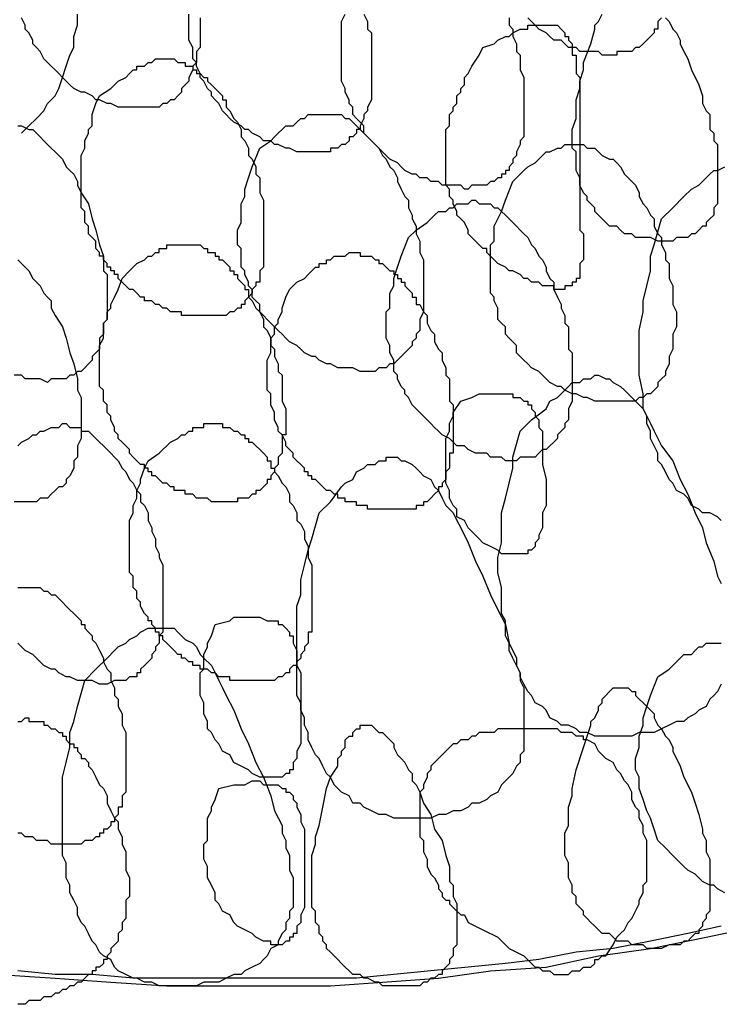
# Model space of a CAD drawing. Header units: millimetres. Extents: x 14 to 424, y 0 to 287.
# Tile 55 of 104: x 353 to 361, y 105 to 116. Entities that reach past the tile are written whole.
import ezdxf

# ---------------------------------------------------------------- set-up
doc = ezdxf.new("R2010")
doc.units = ezdxf.units.MM
doc.layers.add('PDF _0', color=7, linetype='Continuous')

msp = doc.modelspace()

# ---------------------------------------------------------------- linework, layer by layer
at = {"layer": 'PDF _0', "lineweight": 25}
for points in [[(353.28, 114.741), (353.322, 114.783), (353.363, 114.824), (353.446, 114.907), (353.529, 114.99), (353.571, 115.074), (353.654, 115.157), (353.695, 115.24), (353.737, 115.364), (353.778, 115.489), (353.82, 115.614), (353.862, 115.697), (353.862, 115.821), (353.903, 115.946), (353.903, 116.071)], [(357.102, 116.071), (357.143, 115.987), (357.143, 115.904), (357.185, 115.863), (357.185, 115.78), (357.185, 115.697), (357.185, 115.614), (357.185, 115.572), (357.185, 115.489), (357.185, 115.406), (357.185, 115.364), (357.185, 115.281), (357.185, 115.24), (357.185, 115.157), (357.185, 115.115), (357.143, 115.032), (357.143, 114.99), (357.102, 114.949), (357.102, 114.907), (357.06, 114.824), (357.06, 114.783), (357.019, 114.783), (357.019, 114.741), (356.977, 114.7), (356.936, 114.7), (356.936, 114.658), (356.894, 114.617), (356.853, 114.617), (356.811, 114.575), (356.77, 114.575), (356.728, 114.575), (356.728, 114.533), (356.686, 114.533), (356.645, 114.533), (356.603, 114.533), (356.562, 114.533), (356.52, 114.533), (356.479, 114.533), (356.396, 114.533), (356.354, 114.533), (356.271, 114.575), (356.23, 114.575), (356.146, 114.617), (356.105, 114.617), (356.063, 114.658), (355.98, 114.658), (355.939, 114.7), (355.856, 114.741), (355.814, 114.783), (355.773, 114.783), (355.731, 114.824), (355.648, 114.866), (355.606, 114.907), (355.565, 114.949), (355.523, 114.99), (355.482, 115.074), (355.44, 115.115), (355.399, 115.157), (355.399, 115.198), (355.357, 115.24), (355.316, 115.323), (355.274, 115.364), (355.274, 115.406), (355.232, 115.489), (355.232, 115.531), (355.191, 115.572), (355.191, 115.655), (355.191, 115.697), (355.149, 115.78), (355.149, 115.821), (355.149, 115.863), (355.149, 115.946), (355.149, 115.987), (355.149, 116.071)], [(358.722, 116.029), (358.722, 115.946), (358.764, 115.904), (358.764, 115.821), (358.805, 115.738), (358.805, 115.655), (358.847, 115.614), (358.847, 115.531), (358.847, 115.447), (358.888, 115.364), (358.888, 115.323), (358.888, 115.24), (358.888, 115.157), (358.888, 115.115), (358.888, 115.032), (358.888, 114.949), (358.888, 114.907), (358.888, 114.824), (358.888, 114.783), (358.888, 114.7), (358.847, 114.658), (358.847, 114.617), (358.805, 114.533), (358.805, 114.492), (358.764, 114.45), (358.764, 114.409), (358.722, 114.367), (358.722, 114.326), (358.681, 114.326), (358.681, 114.284), (358.639, 114.284), (358.639, 114.243), (358.597, 114.243), (358.556, 114.201), (358.514, 114.201), (358.473, 114.16), (358.431, 114.16), (358.39, 114.16), (358.348, 114.16), (358.307, 114.16), (358.265, 114.118), (358.224, 114.118), (358.182, 114.16), (358.099, 114.16), (358.057, 114.16), (357.974, 114.16), (357.933, 114.201), (357.85, 114.201), (357.808, 114.243), (357.725, 114.243), (357.684, 114.284), (357.642, 114.284), (357.559, 114.326), (357.517, 114.367), (357.476, 114.409), (357.393, 114.45), (357.351, 114.492), (357.31, 114.533), (357.268, 114.575), (357.227, 114.617), (357.185, 114.658), (357.143, 114.7), (357.102, 114.741), (357.102, 114.824), (357.06, 114.866), (357.019, 114.907), (356.977, 114.949), (356.977, 115.032), (356.936, 115.074), (356.936, 115.115), (356.894, 115.198), (356.894, 115.24), (356.853, 115.323), (356.853, 115.364), (356.853, 115.406), (356.853, 115.489), (356.853, 115.531), (356.853, 115.614), (356.853, 115.655), (356.853, 115.738), (356.853, 115.78), (356.853, 115.821), (356.853, 115.904), (356.853, 115.946), (356.853, 115.987), (356.894, 116.071)], [(360.467, 116.029), (360.508, 115.987), (360.55, 115.904), (360.592, 115.863), (360.633, 115.78), (360.633, 115.738), (360.675, 115.655), (360.716, 115.572), (360.758, 115.447), (360.841, 115.281), (360.882, 115.157), (360.882, 115.074), (360.924, 114.99), (360.965, 114.949), (360.965, 114.866), (360.965, 114.783), (361.007, 114.741), (361.007, 114.658), (361.048, 114.617), (361.048, 114.533), (361.048, 114.45), (361.048, 114.409), (361.048, 114.326), (361.048, 114.284), (361.048, 114.243), (361.048, 114.16), (361.048, 114.118), (361.048, 114.077), (361.048, 113.993), (361.048, 113.952), (361.007, 113.91), (361.007, 113.869), (361.007, 113.827), (360.965, 113.786), (360.924, 113.744), (360.924, 113.703), (360.882, 113.703), (360.841, 113.661), (360.799, 113.62), (360.758, 113.62), (360.716, 113.578), (360.675, 113.578), (360.633, 113.578), (360.592, 113.578), (360.55, 113.536), (360.467, 113.536), (360.425, 113.536), (360.384, 113.536), (360.301, 113.578), (360.259, 113.578), (360.176, 113.578), (360.135, 113.578), (360.093, 113.62), (360.01, 113.62), (359.968, 113.661), (359.927, 113.703), (359.844, 113.703), (359.802, 113.744), (359.761, 113.786), (359.719, 113.827), (359.678, 113.869), (359.678, 113.91), (359.636, 113.952), (359.594, 113.993), (359.594, 114.035), (359.553, 114.077), (359.511, 114.16), (359.511, 114.201), (359.511, 114.243), (359.47, 114.326), (359.47, 114.367), (359.47, 114.409), (359.47, 114.492), (359.47, 114.533), (359.428, 114.575), (359.428, 114.617), (359.428, 114.7), (359.428, 114.741), (359.428, 114.783), (359.47, 114.907), (359.47, 115.032), (359.47, 115.115), (359.511, 115.24), (359.511, 115.323), (359.553, 115.447), (359.553, 115.531), (359.636, 115.738), (359.678, 115.904), (359.678, 115.946), (359.719, 115.987), (359.761, 116.071)], [(355.274, 116.029), (355.274, 115.987), (355.274, 115.904), (355.274, 115.863), (355.274, 115.78), (355.274, 115.697), (355.232, 115.655), (355.232, 115.614), (355.232, 115.531), (355.191, 115.489), (355.191, 115.447), (355.149, 115.364), (355.149, 115.323), (355.108, 115.281), (355.066, 115.24), (355.066, 115.198), (355.025, 115.157), (354.983, 115.115), (354.942, 115.115), (354.9, 115.074), (354.859, 115.074), (354.817, 115.032), (354.776, 115.032), (354.692, 115.032), (354.651, 115.032), (354.609, 115.032), (354.526, 115.032), (354.485, 115.032), (354.402, 115.032), (354.36, 115.032), (354.277, 115.074), (354.235, 115.074), (354.152, 115.115), (354.111, 115.115), (354.069, 115.157), (353.986, 115.198), (353.945, 115.198), (353.862, 115.24), (353.82, 115.281), (353.778, 115.323), (353.737, 115.364), (353.695, 115.406), (353.654, 115.447), (353.612, 115.489), (353.571, 115.531), (353.529, 115.572), (353.488, 115.655), (353.446, 115.697), (353.405, 115.738), (353.405, 115.78), (353.363, 115.863), (353.322, 115.904), (353.322, 115.946), (353.28, 116.029)], [(360.425, 116.029), (360.384, 115.987), (360.384, 115.946), (360.384, 115.904), (360.342, 115.904), (360.342, 115.863), (360.301, 115.821), (360.259, 115.78), (360.218, 115.738), (360.176, 115.697), (360.135, 115.697), (360.093, 115.655), (360.051, 115.655), (360.01, 115.655), (359.968, 115.655), (359.927, 115.655), (359.927, 115.614), (359.885, 115.614), (359.844, 115.614), (359.761, 115.614), (359.719, 115.655), (359.636, 115.655), (359.594, 115.655), (359.511, 115.655), (359.47, 115.697), (359.387, 115.697), (359.345, 115.738), (359.304, 115.78), (359.221, 115.78), (359.179, 115.821), (359.138, 115.863), (359.054, 115.904), (359.013, 115.946), (358.971, 115.987), (358.93, 116.029)], [(353.238, 114.824), (353.28, 114.824), (353.363, 114.783), (353.405, 114.783), (353.446, 114.741), (353.488, 114.7), (353.529, 114.658), (353.571, 114.617), (353.612, 114.575), (353.654, 114.533), (353.695, 114.492), (353.737, 114.45), (353.778, 114.367), (353.82, 114.326), (353.862, 114.284), (353.903, 114.201), (353.903, 114.16), (353.945, 114.077), (354.028, 113.952), (354.069, 113.786), (354.111, 113.661), (354.152, 113.495), (354.194, 113.37), (354.194, 113.204), (354.235, 113.163), (354.235, 113.08), (354.235, 112.996), (354.235, 112.955), (354.235, 112.872), (354.235, 112.789), (354.235, 112.747), (354.235, 112.664), (354.194, 112.623), (354.194, 112.539), (354.194, 112.498), (354.152, 112.456), (354.152, 112.373), (354.152, 112.332), (354.111, 112.29), (354.069, 112.249), (354.069, 112.207), (354.028, 112.166), (353.986, 112.124), (353.945, 112.082), (353.903, 112.082), (353.862, 112.041), (353.82, 112.041), (353.778, 111.999), (353.737, 111.999), (353.654, 111.999), (353.612, 111.999), (353.571, 111.958), (353.488, 111.999), (353.446, 111.999), (353.363, 111.999), (353.322, 111.999), (353.28, 112.041), (353.197, 112.041)], [(361.09, 110.421), (361.048, 110.462), (360.965, 110.504), (360.882, 110.504), (360.841, 110.545), (360.758, 110.587), (360.716, 110.67), (360.675, 110.712), (360.592, 110.753), (360.55, 110.836), (360.508, 110.878), (360.467, 110.961), (360.425, 111.044), (360.384, 111.085), (360.384, 111.169), (360.342, 111.252), (360.301, 111.335), (360.301, 111.418), (360.259, 111.501), (360.259, 111.584), (360.218, 111.667), (360.218, 111.75), (360.218, 111.833), (360.176, 112.041), (360.176, 112.207), (360.176, 112.373), (360.176, 112.539), (360.218, 112.747), (360.218, 112.872), (360.259, 113.038), (360.301, 113.204), (360.301, 113.37), (360.342, 113.495), (360.425, 113.786), (360.55, 113.91), (360.675, 114.035), (360.758, 114.118), (360.841, 114.16), (360.882, 114.201), (360.965, 114.284), (361.007, 114.326), (361.048, 114.326), (361.132, 114.367)], [(353.238, 113.329), (353.28, 113.287), (353.322, 113.246), (353.363, 113.204), (353.405, 113.121), (353.446, 113.08), (353.488, 113.038), (353.529, 112.955), (353.571, 112.913), (353.612, 112.872), (353.612, 112.789), (353.654, 112.706), (353.737, 112.581), (353.778, 112.456), (353.82, 112.29), (353.862, 112.166), (353.903, 111.999), (353.903, 111.875), (353.945, 111.792), (353.945, 111.709), (353.945, 111.667), (353.945, 111.584), (353.945, 111.501), (353.945, 111.459), (353.945, 111.376), (353.945, 111.335), (353.903, 111.252), (353.903, 111.21), (353.903, 111.127), (353.862, 111.085), (353.862, 111.044), (353.862, 111.002), (353.82, 110.919), (353.778, 110.878), (353.778, 110.836), (353.737, 110.795), (353.695, 110.795), (353.654, 110.753), (353.612, 110.712), (353.571, 110.67), (353.529, 110.67), (353.488, 110.67), (353.446, 110.628), (353.363, 110.628), (353.322, 110.628), (353.28, 110.628), (353.197, 110.628)], [(361.09, 108.593), (361.048, 108.51), (361.007, 108.468), (360.965, 108.427), (360.924, 108.344), (360.841, 108.302), (360.799, 108.261), (360.716, 108.219), (360.675, 108.177), (360.592, 108.177), (360.508, 108.136), (360.425, 108.094), (360.342, 108.053), (360.259, 108.053), (360.176, 108.053), (360.093, 108.011), (360.01, 108.011), (359.927, 108.011), (359.844, 108.011), (359.761, 108.011), (359.678, 108.011), (359.594, 108.053), (359.511, 108.053), (359.47, 108.094), (359.387, 108.136), (359.304, 108.136), (359.262, 108.177), (359.179, 108.219), (359.138, 108.302), (359.096, 108.344), (359.013, 108.385), (358.971, 108.468), (358.93, 108.51), (358.888, 108.593), (358.847, 108.676), (358.847, 108.718), (358.805, 108.801), (358.764, 108.884), (358.722, 108.967), (358.722, 109.05), (358.681, 109.133), (358.681, 109.216), (358.681, 109.299), (358.639, 109.382), (358.639, 109.465), (358.639, 109.673), (358.597, 109.839), (358.597, 110.005), (358.639, 110.172), (358.639, 110.379), (358.639, 110.504), (358.681, 110.67), (358.722, 110.836), (358.764, 111.002), (358.764, 111.127), (358.847, 111.418), (358.971, 111.542), (359.138, 111.667), (359.179, 111.75), (359.262, 111.792), (359.304, 111.833), (359.387, 111.916), (359.428, 111.958), (359.511, 111.958), (359.553, 111.999), (359.594, 111.999), (359.636, 111.999), (359.678, 112.041), (359.719, 112.041), (359.802, 111.999), (359.844, 111.999), (359.885, 111.958), (359.968, 111.916), (360.01, 111.875), (360.051, 111.833), (360.093, 111.792), (360.176, 111.709), (360.218, 111.667), (360.259, 111.584), (360.301, 111.501), (360.342, 111.418), (360.384, 111.335), (360.425, 111.252), (360.55, 111.085), (360.633, 110.878), (360.716, 110.712), (360.799, 110.504), (360.882, 110.338), (360.924, 110.172), (361.007, 109.964), (361.048, 109.798), (361.09, 109.715)], [(353.238, 111.252), (353.28, 111.293), (353.363, 111.335), (353.405, 111.376), (353.446, 111.376), (353.488, 111.418), (353.529, 111.418), (353.612, 111.459), (353.654, 111.459), (353.695, 111.459), (353.737, 111.501), (353.778, 111.501), (353.82, 111.459), (353.862, 111.459), (353.903, 111.459), (353.945, 111.459), (353.945, 111.418), (353.986, 111.418), (354.028, 111.418), (354.069, 111.376), (354.111, 111.335), (354.152, 111.293), (354.194, 111.252), (354.235, 111.21), (354.277, 111.169), (354.319, 111.127), (354.36, 111.085), (354.402, 111.002), (354.443, 110.961), (354.485, 110.878), (354.526, 110.836), (354.568, 110.753), (354.609, 110.712), (354.609, 110.628), (354.651, 110.587), (354.692, 110.504), (354.692, 110.421), (354.734, 110.338), (354.734, 110.296), (354.776, 110.213), (354.776, 110.13), (354.817, 110.047), (354.817, 110.005), (354.859, 109.922), (354.859, 109.839), (354.859, 109.798), (354.859, 109.715), (354.859, 109.631), (354.859, 109.548), (354.859, 109.507), (354.859, 109.424), (354.859, 109.382), (354.859, 109.299), (354.859, 109.258), (354.859, 109.174), (354.817, 109.133), (354.817, 109.05), (354.776, 109.008), (354.776, 108.967), (354.734, 108.925), (354.734, 108.884), (354.692, 108.842), (354.651, 108.801), (354.609, 108.759), (354.609, 108.718), (354.568, 108.718), (354.568, 108.676), (354.526, 108.676), (354.485, 108.676), (354.443, 108.634), (354.402, 108.634), (354.36, 108.634), (354.319, 108.634), (354.235, 108.593), (354.194, 108.593), (354.152, 108.593), (354.069, 108.634), (354.028, 108.634), (353.945, 108.634), (353.903, 108.634), (353.82, 108.676), (353.778, 108.676), (353.695, 108.718), (353.654, 108.759), (353.612, 108.759), (353.529, 108.801), (353.488, 108.842), (353.446, 108.884), (353.405, 108.925), (353.322, 108.967), (353.28, 109.008), (353.238, 109.05)], [(353.238, 109.673), (353.28, 109.673), (353.322, 109.673), (353.363, 109.673), (353.405, 109.673), (353.446, 109.673), (353.488, 109.673), (353.529, 109.631), (353.571, 109.631), (353.612, 109.59), (353.654, 109.59), (353.695, 109.548), (353.737, 109.507), (353.778, 109.465), (353.82, 109.424), (353.862, 109.382), (353.903, 109.341), (353.945, 109.299), (353.945, 109.258), (353.986, 109.258), (353.986, 109.216), (354.028, 109.174), (354.069, 109.133), (354.069, 109.091), (354.111, 109.05), (354.152, 108.967), (354.194, 108.884), (354.194, 108.842), (354.235, 108.759), (354.277, 108.718), (354.277, 108.634), (354.319, 108.551), (354.319, 108.468), (354.36, 108.427), (354.36, 108.344), (354.402, 108.261), (354.402, 108.177), (354.402, 108.136), (354.443, 108.053), (354.443, 107.97), (354.443, 107.887), (354.443, 107.845), (354.443, 107.804), (354.443, 107.762), (354.443, 107.72), (354.443, 107.679), (354.443, 107.637), (354.443, 107.596), (354.443, 107.554), (354.443, 107.513), (354.443, 107.471), (354.443, 107.43), (354.443, 107.388), (354.402, 107.347), (354.402, 107.305), (354.402, 107.264), (354.402, 107.222), (354.36, 107.222), (354.36, 107.18), (354.36, 107.139), (354.319, 107.097), (354.319, 107.056), (354.277, 107.056), (354.277, 107.014), (354.235, 106.973), (354.194, 106.973), (354.194, 106.931), (354.152, 106.931), (354.152, 106.89), (354.111, 106.89), (354.069, 106.848), (354.028, 106.848), (353.986, 106.848), (353.945, 106.807), (353.903, 106.807), (353.862, 106.807), (353.82, 106.807), (353.778, 106.807), (353.737, 106.807), (353.695, 106.807), (353.654, 106.807), (353.612, 106.807), (353.571, 106.848), (353.529, 106.848), (353.488, 106.848), (353.446, 106.848), (353.405, 106.89), (353.363, 106.89), (353.322, 106.89), (353.28, 106.931), (353.238, 106.931)], [(361.132, 106.266), (361.048, 106.308), (361.007, 106.35), (360.965, 106.35), (360.882, 106.391), (360.841, 106.433), (360.799, 106.474), (360.716, 106.516), (360.675, 106.557), (360.633, 106.599), (360.592, 106.64), (360.55, 106.682), (360.467, 106.765), (360.384, 106.848), (360.342, 106.973), (360.301, 107.097), (360.259, 107.18), (360.218, 107.305), (360.176, 107.43), (360.176, 107.554), (360.135, 107.637), (360.135, 107.762), (360.176, 107.887), (360.176, 108.011), (360.218, 108.136), (360.218, 108.219), (360.259, 108.344), (360.301, 108.468), (360.384, 108.676), (360.508, 108.759), (360.592, 108.842), (360.675, 108.925), (360.758, 108.925), (360.799, 108.967), (360.841, 109.008), (360.882, 109.008), (360.924, 109.05), (361.007, 109.05), (361.048, 109.05), (361.09, 109.05)], [(353.238, 108.177), (353.28, 108.177), (353.322, 108.219), (353.363, 108.219), (353.363, 108.177), (353.405, 108.177), (353.446, 108.177), (353.488, 108.177), (353.529, 108.177), (353.529, 108.136), (353.571, 108.136), (353.612, 108.094), (353.654, 108.094), (353.695, 108.053), (353.737, 108.053), (353.737, 108.011), (353.778, 108.011), (353.778, 107.97), (353.82, 107.928), (353.862, 107.928), (353.862, 107.887), (353.903, 107.887), (353.903, 107.845), (353.945, 107.804), (353.945, 107.762), (353.986, 107.762), (354.028, 107.72), (354.028, 107.679), (354.069, 107.637), (354.111, 107.554), (354.152, 107.471), (354.194, 107.43), (354.235, 107.347), (354.235, 107.264), (354.277, 107.18), (354.319, 107.097), (354.36, 107.056), (354.36, 106.973), (354.402, 106.89), (354.402, 106.807), (354.443, 106.723), (354.443, 106.682), (354.443, 106.599), (354.443, 106.516), (354.485, 106.433), (354.485, 106.391), (354.485, 106.308), (354.485, 106.266), (354.485, 106.225), (354.443, 106.183), (354.443, 106.142), (354.443, 106.1), (354.443, 106.059), (354.443, 106.017), (354.443, 105.976), (354.402, 105.934), (354.402, 105.893), (354.402, 105.851), (354.36, 105.81), (354.36, 105.768), (354.36, 105.726), (354.319, 105.685), (354.277, 105.643), (354.277, 105.602), (354.235, 105.56), (354.235, 105.519), (354.194, 105.519), (354.194, 105.477), (354.152, 105.436), (354.111, 105.436), (354.111, 105.394), (354.069, 105.394), (354.069, 105.353), (354.028, 105.353), (353.986, 105.311), (353.945, 105.269), (353.903, 105.269), (353.862, 105.228), (353.82, 105.228), (353.778, 105.186), (353.737, 105.186), (353.695, 105.145), (353.654, 105.145), (353.612, 105.103), (353.571, 105.103), (353.529, 105.103), (353.488, 105.062), (353.446, 105.062), (353.405, 105.062), (353.363, 105.062), (353.322, 105.02), (353.28, 105.02), (353.238, 105.02)], [(353.031, 105.353), (353.654, 105.311), (354.277, 105.269), (354.9, 105.228), (355.482, 105.228), (356.105, 105.228), (356.728, 105.228), (357.31, 105.269), (357.933, 105.311), (358.514, 105.394), (359.138, 105.436), (359.719, 105.56), (360.301, 105.643), (360.924, 105.768), (361.505, 105.893)], [(361.09, 105.893), (360.716, 105.81), (360.301, 105.726), (359.885, 105.643), (359.47, 105.602), (359.054, 105.519), (358.681, 105.477), (358.265, 105.436), (357.85, 105.394), (357.434, 105.353), (357.019, 105.311), (356.603, 105.311), (356.188, 105.311), (355.773, 105.311), (355.357, 105.311), (354.942, 105.311), (354.526, 105.311), (354.069, 105.353), (353.654, 105.353), (353.238, 105.394)]]:
    msp.add_lwpolyline(points, dxfattribs=at)
for points in [[(358.431, 115.697), (358.556, 115.738), (358.597, 115.78), (358.681, 115.821), (358.722, 115.821), (358.764, 115.863), (358.847, 115.904), (358.888, 115.904), (358.93, 115.904), (358.93, 115.946), (358.971, 115.946), (359.013, 115.946), (359.054, 115.946), (359.096, 115.946), (359.138, 115.946), (359.179, 115.946), (359.221, 115.946), (359.262, 115.946), (359.304, 115.904), (359.345, 115.863), (359.345, 115.821), (359.387, 115.821), (359.387, 115.78), (359.428, 115.738), (359.428, 115.697), (359.428, 115.655), (359.428, 115.614), (359.47, 115.614), (359.47, 115.572), (359.47, 115.531), (359.47, 115.489), (359.47, 115.406), (359.511, 115.364), (359.511, 115.281), (359.511, 115.24), (359.511, 115.157), (359.511, 115.115), (359.511, 115.032), (359.511, 114.949), (359.511, 114.866), (359.511, 114.824), (359.511, 114.741), (359.511, 114.575), (359.511, 114.45), (359.511, 114.284), (359.511, 114.118), (359.511, 114.035), (359.511, 113.993), (359.511, 113.91), (359.511, 113.827), (359.511, 113.744), (359.511, 113.661), (359.553, 113.62), (359.553, 113.536), (359.553, 113.495), (359.553, 113.453), (359.553, 113.412), (359.553, 113.37), (359.553, 113.329), (359.511, 113.287), (359.511, 113.246), (359.511, 113.204), (359.511, 113.163), (359.511, 113.121), (359.47, 113.121), (359.47, 113.08), (359.428, 113.08), (359.428, 113.038), (359.387, 113.038), (359.345, 113.038), (359.345, 112.996), (359.304, 112.996), (359.262, 112.996), (359.221, 112.996), (359.221, 113.038), (359.179, 113.038), (359.138, 113.038), (359.096, 113.038), (359.054, 113.08), (359.013, 113.08), (358.971, 113.08), (358.93, 113.121), (358.888, 113.121), (358.847, 113.163), (358.764, 113.204), (358.722, 113.204), (358.681, 113.246), (358.597, 113.287), (358.556, 113.329), (358.514, 113.37), (358.473, 113.412), (358.473, 113.453), (358.431, 113.453), (358.39, 113.495), (358.348, 113.536), (358.307, 113.578), (358.265, 113.62), (358.265, 113.661), (358.224, 113.744), (358.182, 113.786), (358.14, 113.827), (358.14, 113.869), (358.099, 113.952), (358.099, 113.993), (358.057, 114.035), (358.057, 114.118), (358.016, 114.16), (358.016, 114.201), (358.016, 114.284), (358.016, 114.326), (358.016, 114.367), (358.016, 114.45), (358.016, 114.492), (358.016, 114.533), (358.016, 114.617), (358.016, 114.658), (358.016, 114.741), (358.016, 114.783), (358.057, 114.824), (358.057, 114.866), (358.057, 114.949), (358.099, 114.99), (358.099, 115.032), (358.14, 115.074), (358.14, 115.157), (358.182, 115.198), (358.182, 115.24), (358.224, 115.281), (358.224, 115.364), (358.265, 115.406), (358.307, 115.489), (358.39, 115.614)], [(354.152, 115.157), (354.277, 115.24), (354.319, 115.281), (354.36, 115.323), (354.443, 115.364), (354.485, 115.406), (354.526, 115.447), (354.568, 115.447), (354.568, 115.489), (354.609, 115.489), (354.651, 115.489), (354.692, 115.531), (354.734, 115.531), (354.776, 115.572), (354.817, 115.572), (354.859, 115.572), (354.9, 115.572), (354.942, 115.572), (354.983, 115.572), (355.025, 115.531), (355.066, 115.531), (355.108, 115.531), (355.108, 115.489), (355.149, 115.489), (355.191, 115.489), (355.191, 115.447), (355.232, 115.447), (355.232, 115.406), (355.274, 115.406), (355.316, 115.364), (355.357, 115.364), (355.357, 115.323), (355.399, 115.281), (355.44, 115.24), (355.482, 115.198), (355.523, 115.157), (355.523, 115.115), (355.565, 115.115), (355.565, 115.074), (355.565, 115.032), (355.606, 114.99), (355.648, 114.907), (355.689, 114.866), (355.731, 114.783), (355.731, 114.7), (355.773, 114.658), (355.814, 114.575), (355.814, 114.492), (355.856, 114.45), (355.897, 114.367), (355.897, 114.284), (355.939, 114.243), (355.939, 114.16), (355.939, 114.077), (355.98, 113.993), (355.98, 113.952), (355.98, 113.869), (355.98, 113.786), (355.98, 113.703), (355.98, 113.661), (355.98, 113.62), (355.98, 113.578), (355.98, 113.536), (355.98, 113.495), (355.98, 113.453), (355.98, 113.412), (355.98, 113.37), (355.98, 113.329), (355.98, 113.287), (355.98, 113.246), (355.939, 113.204), (355.939, 113.163), (355.939, 113.121), (355.939, 113.08), (355.897, 113.08), (355.897, 113.038), (355.856, 112.996), (355.856, 112.955), (355.814, 112.913), (355.773, 112.872), (355.773, 112.83), (355.731, 112.83), (355.731, 112.789), (355.689, 112.789), (355.648, 112.747), (355.606, 112.747), (355.565, 112.706), (355.523, 112.706), (355.482, 112.706), (355.44, 112.706), (355.399, 112.706), (355.357, 112.706), (355.316, 112.706), (355.274, 112.706), (355.232, 112.706), (355.191, 112.706), (355.149, 112.706), (355.108, 112.706), (355.066, 112.706), (355.066, 112.747), (355.025, 112.747), (354.983, 112.747), (354.942, 112.747), (354.9, 112.789), (354.859, 112.789), (354.817, 112.83), (354.776, 112.83), (354.734, 112.872), (354.692, 112.872), (354.651, 112.872), (354.651, 112.913), (354.609, 112.913), (354.568, 112.955), (354.526, 112.996), (354.485, 112.996), (354.443, 113.038), (354.402, 113.08), (354.36, 113.121), (354.36, 113.163), (354.319, 113.163), (354.319, 113.204), (354.277, 113.204), (354.277, 113.246), (354.235, 113.246), (354.235, 113.287), (354.194, 113.329), (354.194, 113.37), (354.152, 113.37), (354.152, 113.412), (354.111, 113.453), (354.111, 113.536), (354.069, 113.578), (354.028, 113.62), (354.028, 113.703), (353.986, 113.744), (353.986, 113.786), (353.986, 113.869), (353.945, 113.91), (353.945, 113.993), (353.945, 114.035), (353.945, 114.118), (353.945, 114.16), (353.945, 114.201), (353.945, 114.284), (353.945, 114.326), (353.945, 114.409), (353.945, 114.45), (353.945, 114.492), (353.986, 114.575), (353.986, 114.617), (353.986, 114.658), (354.028, 114.741), (354.028, 114.783), (354.069, 114.824), (354.069, 114.907), (354.069, 114.949), (354.111, 115.074)], [(355.939, 114.575), (356.063, 114.658), (356.105, 114.7), (356.146, 114.741), (356.188, 114.783), (356.23, 114.824), (356.313, 114.824), (356.354, 114.866), (356.396, 114.907), (356.437, 114.907), (356.479, 114.949), (356.562, 114.949), (356.603, 114.949), (356.645, 114.949), (356.686, 114.949), (356.728, 114.949), (356.77, 114.949), (356.853, 114.949), (356.894, 114.907), (356.936, 114.907), (356.977, 114.866), (357.019, 114.824), (357.06, 114.783), (357.102, 114.741), (357.143, 114.7), (357.185, 114.658), (357.227, 114.617), (357.268, 114.575), (357.31, 114.492), (357.351, 114.45), (357.393, 114.367), (357.434, 114.326), (357.476, 114.243), (357.476, 114.201), (357.517, 114.118), (357.559, 114.035), (357.6, 113.993), (357.6, 113.91), (357.642, 113.827), (357.642, 113.786), (357.684, 113.703), (357.684, 113.62), (357.725, 113.536), (357.725, 113.495), (357.725, 113.412), (357.767, 113.329), (357.767, 113.246), (357.767, 113.204), (357.767, 113.121), (357.767, 113.038), (357.767, 112.996), (357.767, 112.913), (357.767, 112.872), (357.767, 112.789), (357.767, 112.747), (357.725, 112.664), (357.725, 112.623), (357.725, 112.539), (357.684, 112.498), (357.684, 112.456), (357.642, 112.415), (357.642, 112.373), (357.6, 112.332), (357.559, 112.29), (357.517, 112.249), (357.476, 112.207), (357.434, 112.166), (357.393, 112.166), (357.351, 112.124), (357.31, 112.124), (357.268, 112.124), (357.227, 112.082), (357.143, 112.082), (357.102, 112.082), (357.06, 112.082), (356.977, 112.124), (356.936, 112.124), (356.853, 112.124), (356.811, 112.124), (356.728, 112.166), (356.686, 112.166), (356.603, 112.207), (356.562, 112.249), (356.52, 112.249), (356.437, 112.29), (356.396, 112.332), (356.354, 112.373), (356.271, 112.415), (356.23, 112.456), (356.188, 112.498), (356.146, 112.539), (356.105, 112.581), (356.063, 112.623), (356.022, 112.664), (355.98, 112.706), (355.939, 112.747), (355.939, 112.83), (355.897, 112.872), (355.856, 112.913), (355.856, 112.996), (355.814, 113.038), (355.814, 113.08), (355.773, 113.163), (355.773, 113.204), (355.731, 113.246), (355.731, 113.329), (355.731, 113.37), (355.731, 113.453), (355.689, 113.495), (355.689, 113.578), (355.689, 113.62), (355.689, 113.661), (355.731, 113.744), (355.731, 113.786), (355.731, 113.869), (355.731, 113.91), (355.731, 113.952), (355.773, 114.035), (355.773, 114.077), (355.773, 114.118), (355.814, 114.243), (355.856, 114.367)], [(358.764, 114.201), (358.847, 114.284), (358.888, 114.326), (358.93, 114.367), (359.013, 114.409), (359.054, 114.45), (359.096, 114.492), (359.138, 114.533), (359.179, 114.533), (359.262, 114.575), (359.304, 114.575), (359.345, 114.617), (359.387, 114.617), (359.428, 114.617), (359.47, 114.617), (359.511, 114.617), (359.553, 114.617), (359.594, 114.575), (359.636, 114.575), (359.678, 114.575), (359.719, 114.533), (359.761, 114.492), (359.844, 114.45), (359.885, 114.45), (359.927, 114.409), (359.968, 114.367), (360.01, 114.284), (360.051, 114.243), (360.093, 114.201), (360.135, 114.16), (360.176, 114.077), (360.176, 114.035), (360.218, 113.952), (360.259, 113.91), (360.301, 113.827), (360.342, 113.786), (360.342, 113.703), (360.384, 113.62), (360.425, 113.578), (360.425, 113.495), (360.467, 113.412), (360.467, 113.329), (360.508, 113.287), (360.508, 113.204), (360.508, 113.121), (360.55, 113.038), (360.55, 112.996), (360.55, 112.913), (360.55, 112.83), (360.592, 112.747), (360.592, 112.706), (360.592, 112.623), (360.592, 112.581), (360.55, 112.498), (360.55, 112.415), (360.55, 112.373), (360.55, 112.332), (360.508, 112.249), (360.508, 112.207), (360.508, 112.166), (360.467, 112.082), (360.467, 112.041), (360.425, 111.999), (360.384, 111.958), (360.384, 111.916), (360.342, 111.875), (360.301, 111.833), (360.259, 111.833), (360.218, 111.792), (360.176, 111.792), (360.135, 111.75), (360.051, 111.75), (360.01, 111.75), (359.968, 111.75), (359.885, 111.75), (359.844, 111.75), (359.802, 111.75), (359.719, 111.75), (359.678, 111.75), (359.594, 111.792), (359.553, 111.792), (359.47, 111.833), (359.428, 111.833), (359.345, 111.875), (359.304, 111.916), (359.262, 111.916), (359.179, 111.958), (359.138, 111.999), (359.096, 112.041), (359.054, 112.082), (358.971, 112.124), (358.93, 112.166), (358.888, 112.207), (358.847, 112.249), (358.805, 112.29), (358.805, 112.373), (358.764, 112.415), (358.722, 112.456), (358.681, 112.498), (358.681, 112.581), (358.639, 112.623), (358.597, 112.664), (358.597, 112.747), (358.597, 112.789), (358.556, 112.872), (358.556, 112.913), (358.514, 112.955), (358.514, 113.038), (358.514, 113.08), (358.514, 113.163), (358.514, 113.204), (358.514, 113.246), (358.514, 113.329), (358.514, 113.37), (358.514, 113.453), (358.514, 113.495), (358.556, 113.536), (358.556, 113.62), (358.556, 113.661), (358.556, 113.703), (358.597, 113.786), (358.639, 113.869), (358.681, 113.993)], [(357.6, 113.578), (357.684, 113.661), (357.808, 113.744), (357.85, 113.786), (357.891, 113.827), (357.933, 113.869), (358.016, 113.869), (358.057, 113.91), (358.099, 113.91), (358.14, 113.952), (358.182, 113.952), (358.265, 113.952), (358.307, 113.993), (358.348, 113.993), (358.39, 113.952), (358.431, 113.952), (358.514, 113.952), (358.556, 113.91), (358.597, 113.91), (358.639, 113.869), (358.681, 113.827), (358.722, 113.786), (358.764, 113.744), (358.805, 113.703), (358.847, 113.661), (358.888, 113.62), (358.93, 113.578), (358.971, 113.495), (359.013, 113.453), (359.054, 113.37), (359.096, 113.329), (359.138, 113.246), (359.138, 113.204), (359.179, 113.121), (359.221, 113.08), (359.221, 112.996), (359.262, 112.913), (359.304, 112.83), (359.304, 112.789), (359.345, 112.706), (359.345, 112.623), (359.387, 112.581), (359.387, 112.498), (359.387, 112.415), (359.387, 112.332), (359.428, 112.29), (359.428, 112.207), (359.428, 112.124), (359.428, 112.082), (359.428, 111.999), (359.428, 111.916), (359.428, 111.875), (359.428, 111.792), (359.428, 111.75), (359.387, 111.667), (359.387, 111.626), (359.387, 111.542), (359.345, 111.501), (359.345, 111.459), (359.304, 111.418), (359.262, 111.376), (359.262, 111.335), (359.221, 111.293), (359.179, 111.252), (359.138, 111.21), (359.096, 111.21), (359.054, 111.169), (359.013, 111.127), (358.971, 111.127), (358.93, 111.127), (358.847, 111.127), (358.805, 111.085), (358.764, 111.085), (358.681, 111.085), (358.639, 111.127), (358.597, 111.127), (358.514, 111.127), (358.473, 111.169), (358.39, 111.169), (358.348, 111.169), (358.265, 111.21), (358.224, 111.252), (358.14, 111.252), (358.099, 111.293), (358.057, 111.335), (357.974, 111.376), (357.933, 111.418), (357.891, 111.459), (357.85, 111.501), (357.808, 111.542), (357.767, 111.584), (357.725, 111.626), (357.684, 111.667), (357.642, 111.709), (357.6, 111.792), (357.559, 111.833), (357.559, 111.875), (357.517, 111.916), (357.476, 111.999), (357.476, 112.041), (357.434, 112.082), (357.434, 112.166), (357.434, 112.207), (357.393, 112.29), (357.393, 112.332), (357.393, 112.373), (357.351, 112.456), (357.351, 112.498), (357.351, 112.581), (357.351, 112.623), (357.351, 112.664), (357.351, 112.747), (357.393, 112.789), (357.393, 112.872), (357.393, 112.913), (357.393, 112.955), (357.434, 113.038), (357.434, 113.121), (357.476, 113.246), (357.517, 113.37)], [(354.402, 113.121), (354.485, 113.204), (354.526, 113.246), (354.568, 113.287), (354.651, 113.329), (354.692, 113.37), (354.734, 113.37), (354.776, 113.412), (354.817, 113.412), (354.817, 113.453), (354.859, 113.453), (354.9, 113.453), (354.9, 113.495), (354.942, 113.495), (354.983, 113.495), (355.025, 113.495), (355.066, 113.495), (355.108, 113.495), (355.149, 113.495), (355.191, 113.495), (355.232, 113.495), (355.274, 113.495), (355.316, 113.453), (355.357, 113.453), (355.357, 113.412), (355.399, 113.412), (355.44, 113.412), (355.44, 113.37), (355.482, 113.37), (355.482, 113.329), (355.523, 113.329), (355.565, 113.287), (355.606, 113.246), (355.606, 113.204), (355.648, 113.204), (355.648, 113.163), (355.689, 113.163), (355.689, 113.121), (355.731, 113.08), (355.773, 113.038), (355.773, 112.996), (355.814, 112.996), (355.814, 112.955), (355.814, 112.913), (355.856, 112.872), (355.897, 112.789), (355.939, 112.747), (355.98, 112.664), (355.98, 112.581), (356.022, 112.539), (356.063, 112.456), (356.063, 112.373), (356.105, 112.332), (356.105, 112.249), (356.146, 112.166), (356.146, 112.082), (356.188, 112.041), (356.188, 111.958), (356.188, 111.875), (356.188, 111.792), (356.188, 111.75), (356.23, 111.667), (356.23, 111.626), (356.23, 111.584), (356.23, 111.542), (356.23, 111.501), (356.23, 111.459), (356.23, 111.418), (356.23, 111.376), (356.188, 111.376), (356.188, 111.335), (356.188, 111.293), (356.188, 111.252), (356.188, 111.21), (356.188, 111.169), (356.146, 111.127), (356.146, 111.085), (356.146, 111.044), (356.105, 111.002), (356.105, 110.961), (356.063, 110.919), (356.063, 110.878), (356.022, 110.878), (356.022, 110.836), (355.98, 110.795), (355.939, 110.753), (355.897, 110.753), (355.897, 110.712), (355.856, 110.712), (355.814, 110.67), (355.773, 110.67), (355.731, 110.67), (355.689, 110.67), (355.689, 110.628), (355.648, 110.628), (355.606, 110.628), (355.565, 110.628), (355.523, 110.628), (355.482, 110.628), (355.44, 110.628), (355.399, 110.628), (355.357, 110.67), (355.316, 110.67), (355.274, 110.67), (355.232, 110.67), (355.191, 110.712), (355.149, 110.712), (355.108, 110.712), (355.108, 110.753), (355.066, 110.753), (355.025, 110.753), (354.983, 110.753), (354.983, 110.795), (354.942, 110.795), (354.9, 110.836), (354.859, 110.836), (354.817, 110.878), (354.776, 110.919), (354.734, 110.919), (354.734, 110.961), (354.692, 110.961), (354.692, 111.002), (354.651, 111.002), (354.651, 111.044), (354.609, 111.044), (354.568, 111.085), (354.526, 111.127), (354.485, 111.169), (354.485, 111.21), (354.443, 111.252), (354.402, 111.293), (354.36, 111.335), (354.36, 111.376), (354.319, 111.418), (354.319, 111.459), (354.277, 111.542), (354.277, 111.584), (354.235, 111.626), (354.235, 111.709), (354.194, 111.75), (354.194, 111.792), (354.194, 111.875), (354.152, 111.916), (354.152, 111.999), (354.152, 112.041), (354.152, 112.082), (354.152, 112.166), (354.152, 112.207), (354.152, 112.29), (354.152, 112.332), (354.152, 112.373), (354.194, 112.456), (354.194, 112.498), (354.194, 112.581), (354.194, 112.623), (354.235, 112.664), (354.235, 112.747), (354.277, 112.789), (354.277, 112.83), (354.319, 112.913), (354.36, 112.996)], [(356.271, 112.996), (356.354, 113.08), (356.437, 113.121), (356.479, 113.163), (356.52, 113.204), (356.562, 113.246), (356.603, 113.246), (356.603, 113.287), (356.645, 113.287), (356.686, 113.287), (356.686, 113.329), (356.728, 113.329), (356.77, 113.37), (356.811, 113.37), (356.853, 113.37), (356.894, 113.37), (356.936, 113.412), (356.977, 113.412), (357.019, 113.412), (357.06, 113.412), (357.06, 113.37), (357.102, 113.37), (357.143, 113.37), (357.185, 113.37), (357.227, 113.329), (357.268, 113.329), (357.268, 113.287), (357.31, 113.287), (357.351, 113.246), (357.393, 113.204), (357.434, 113.204), (357.434, 113.163), (357.476, 113.163), (357.476, 113.121), (357.517, 113.121), (357.517, 113.08), (357.559, 113.08), (357.559, 113.038), (357.6, 112.996), (357.642, 112.955), (357.642, 112.913), (357.684, 112.913), (357.684, 112.872), (357.684, 112.83), (357.725, 112.83), (357.767, 112.747), (357.808, 112.706), (357.808, 112.623), (357.85, 112.539), (357.891, 112.498), (357.891, 112.415), (357.933, 112.332), (357.974, 112.29), (357.974, 112.207), (358.016, 112.124), (358.016, 112.041), (358.057, 111.999), (358.057, 111.916), (358.057, 111.833), (358.057, 111.75), (358.099, 111.709), (358.099, 111.626), (358.099, 111.542), (358.099, 111.501), (358.099, 111.459), (358.099, 111.418), (358.099, 111.376), (358.099, 111.335), (358.099, 111.293), (358.099, 111.252), (358.099, 111.21), (358.099, 111.169), (358.057, 111.169), (358.057, 111.127), (358.057, 111.085), (358.057, 111.044), (358.057, 111.002), (358.016, 110.961), (358.016, 110.919), (358.016, 110.878), (357.974, 110.836), (357.974, 110.795), (357.933, 110.795), (357.933, 110.753), (357.891, 110.712), (357.85, 110.67), (357.808, 110.628), (357.767, 110.628), (357.767, 110.587), (357.725, 110.587), (357.684, 110.587), (357.684, 110.545), (357.642, 110.545), (357.6, 110.545), (357.559, 110.545), (357.517, 110.545), (357.476, 110.545), (357.434, 110.545), (357.393, 110.545), (357.351, 110.545), (357.31, 110.545), (357.268, 110.545), (357.227, 110.545), (357.185, 110.545), (357.143, 110.545), (357.143, 110.587), (357.102, 110.587), (357.06, 110.587), (357.019, 110.587), (357.019, 110.628), (356.977, 110.628), (356.936, 110.628), (356.894, 110.628), (356.894, 110.67), (356.853, 110.67), (356.811, 110.67), (356.811, 110.712), (356.77, 110.712), (356.728, 110.753), (356.686, 110.753), (356.645, 110.795), (356.603, 110.836), (356.562, 110.878), (356.52, 110.878), (356.52, 110.919), (356.479, 110.919), (356.479, 110.961), (356.437, 110.961), (356.437, 111.002), (356.396, 111.044), (356.354, 111.085), (356.313, 111.127), (356.313, 111.169), (356.271, 111.21), (356.23, 111.252), (356.23, 111.293), (356.188, 111.376), (356.146, 111.418), (356.146, 111.459), (356.105, 111.542), (356.105, 111.584), (356.105, 111.626), (356.063, 111.709), (356.063, 111.75), (356.063, 111.833), (356.022, 111.875), (356.022, 111.916), (356.022, 111.999), (356.022, 112.041), (356.022, 112.124), (356.022, 112.166), (356.022, 112.207), (356.063, 112.29), (356.063, 112.332), (356.063, 112.373), (356.063, 112.456), (356.105, 112.498), (356.105, 112.581), (356.146, 112.623), (356.146, 112.664), (356.188, 112.747), (356.188, 112.789), (356.23, 112.913)], [(358.182, 111.75), (358.307, 111.792), (358.39, 111.833), (358.431, 111.833), (358.514, 111.833), (358.597, 111.833), (358.681, 111.833), (358.764, 111.833), (358.764, 111.792), (358.805, 111.792), (358.847, 111.792), (358.888, 111.75), (358.93, 111.75), (358.93, 111.709), (358.971, 111.709), (358.971, 111.667), (359.013, 111.626), (359.013, 111.584), (359.054, 111.542), (359.054, 111.459), (359.096, 111.418), (359.096, 111.335), (359.096, 111.21), (359.096, 111.127), (359.096, 111.044), (359.138, 110.878), (359.138, 110.753), (359.138, 110.67), (359.138, 110.587), (359.096, 110.504), (359.096, 110.421), (359.096, 110.338), (359.054, 110.255), (359.054, 110.213), (359.013, 110.172), (359.013, 110.13), (358.971, 110.088), (358.93, 110.088), (358.93, 110.047), (358.888, 110.047), (358.847, 110.047), (358.805, 110.047), (358.764, 110.047), (358.722, 110.047), (358.681, 110.047), (358.639, 110.047), (358.597, 110.088), (358.514, 110.13), (358.431, 110.172), (358.39, 110.213), (358.307, 110.296), (358.265, 110.338), (358.224, 110.421), (358.14, 110.462), (358.14, 110.545), (358.099, 110.587), (358.057, 110.67), (358.057, 110.753), (358.016, 110.836), (358.016, 110.878), (358.016, 110.961), (358.016, 111.044), (358.016, 111.127), (358.016, 111.21), (358.016, 111.293), (358.016, 111.335), (358.057, 111.418), (358.057, 111.501), (358.099, 111.584), (358.099, 111.626)], [(354.692, 111.085), (354.817, 111.169), (354.859, 111.21), (354.9, 111.252), (354.942, 111.293), (355.025, 111.335), (355.066, 111.376), (355.108, 111.376), (355.149, 111.418), (355.191, 111.418), (355.191, 111.459), (355.232, 111.459), (355.274, 111.459), (355.316, 111.459), (355.316, 111.501), (355.357, 111.501), (355.399, 111.501), (355.44, 111.501), (355.482, 111.501), (355.523, 111.501), (355.523, 111.459), (355.565, 111.459), (355.606, 111.459), (355.648, 111.418), (355.689, 111.418), (355.731, 111.376), (355.773, 111.376), (355.773, 111.335), (355.814, 111.335), (355.814, 111.293), (355.856, 111.293), (355.897, 111.252), (355.939, 111.21), (355.98, 111.169), (356.022, 111.127), (356.022, 111.085), (356.063, 111.085), (356.063, 111.044), (356.063, 111.002), (356.105, 111.002), (356.105, 110.961), (356.146, 110.919), (356.188, 110.836), (356.23, 110.795), (356.271, 110.712), (356.271, 110.628), (356.313, 110.587), (356.354, 110.504), (356.354, 110.421), (356.396, 110.379), (356.437, 110.296), (356.437, 110.213), (356.479, 110.13), (356.479, 110.088), (356.479, 110.005), (356.52, 109.922), (356.52, 109.839), (356.52, 109.798), (356.52, 109.715), (356.52, 109.631), (356.52, 109.59), (356.52, 109.548), (356.52, 109.507), (356.52, 109.465), (356.52, 109.424), (356.52, 109.382), (356.52, 109.341), (356.52, 109.299), (356.52, 109.258), (356.52, 109.216), (356.52, 109.174), (356.479, 109.174), (356.479, 109.133), (356.479, 109.091), (356.479, 109.05), (356.437, 109.008), (356.437, 108.967), (356.396, 108.925), (356.396, 108.884), (356.354, 108.842), (356.354, 108.801), (356.313, 108.801), (356.271, 108.759), (356.271, 108.718), (356.23, 108.718), (356.188, 108.676), (356.146, 108.676), (356.105, 108.634), (356.063, 108.634), (356.022, 108.634), (355.98, 108.634), (355.939, 108.634), (355.897, 108.634), (355.856, 108.634), (355.814, 108.634), (355.773, 108.634), (355.731, 108.634), (355.689, 108.634), (355.648, 108.634), (355.606, 108.634), (355.606, 108.676), (355.565, 108.676), (355.523, 108.676), (355.482, 108.676), (355.44, 108.718), (355.399, 108.718), (355.357, 108.759), (355.316, 108.759), (355.274, 108.759), (355.274, 108.801), (355.232, 108.801), (355.191, 108.801), (355.191, 108.842), (355.149, 108.842), (355.108, 108.884), (355.066, 108.884), (355.066, 108.925), (355.025, 108.925), (354.983, 108.967), (354.942, 109.008), (354.9, 109.05), (354.859, 109.091), (354.859, 109.133), (354.817, 109.133), (354.817, 109.174), (354.776, 109.174), (354.776, 109.216), (354.734, 109.258), (354.734, 109.299), (354.692, 109.299), (354.692, 109.341), (354.651, 109.382), (354.609, 109.465), (354.609, 109.507), (354.568, 109.548), (354.568, 109.631), (354.526, 109.673), (354.526, 109.715), (354.526, 109.798), (354.485, 109.839), (354.485, 109.922), (354.485, 109.964), (354.485, 110.005), (354.485, 110.088), (354.485, 110.13), (354.485, 110.213), (354.485, 110.255), (354.485, 110.296), (354.485, 110.379), (354.485, 110.421), (354.526, 110.504), (354.526, 110.545), (354.526, 110.587), (354.568, 110.67), (354.568, 110.712), (354.568, 110.753), (354.609, 110.836), (354.609, 110.878), (354.651, 111.002)], [(356.603, 110.504), (356.728, 110.628), (356.853, 110.795), (356.894, 110.836), (356.977, 110.878), (357.019, 110.961), (357.102, 111.002), (357.143, 111.044), (357.227, 111.044), (357.268, 111.085), (357.351, 111.085), (357.351, 111.127), (357.393, 111.127), (357.476, 111.127), (357.517, 111.085), (357.559, 111.085), (357.642, 111.044), (357.684, 111.002), (357.725, 110.961), (357.767, 110.919), (357.85, 110.878), (357.891, 110.795), (357.933, 110.753), (357.974, 110.67), (358.016, 110.587), (358.099, 110.504), (358.14, 110.421), (358.182, 110.338), (358.265, 110.172), (358.348, 109.964), (358.431, 109.798), (358.514, 109.59), (358.597, 109.424), (358.681, 109.258), (358.722, 109.05), (358.805, 108.884), (358.805, 108.801), (358.847, 108.718), (358.847, 108.634), (358.888, 108.551), (358.888, 108.468), (358.888, 108.385), (358.888, 108.302), (358.888, 108.219), (358.888, 108.136), (358.888, 108.053), (358.888, 108.011), (358.888, 107.928), (358.888, 107.845), (358.847, 107.804), (358.847, 107.72), (358.805, 107.679), (358.764, 107.596), (358.722, 107.554), (358.681, 107.513), (358.639, 107.471), (358.597, 107.388), (358.514, 107.347), (358.473, 107.305), (358.39, 107.264), (358.307, 107.264), (358.265, 107.222), (358.182, 107.18), (358.099, 107.18), (358.016, 107.139), (357.933, 107.139), (357.85, 107.097), (357.767, 107.097), (357.684, 107.097), (357.6, 107.097), (357.517, 107.097), (357.434, 107.097), (357.351, 107.139), (357.268, 107.139), (357.185, 107.18), (357.102, 107.222), (357.06, 107.264), (356.977, 107.264), (356.936, 107.347), (356.853, 107.388), (356.811, 107.43), (356.77, 107.471), (356.728, 107.554), (356.686, 107.596), (356.645, 107.679), (356.603, 107.762), (356.562, 107.804), (356.52, 107.887), (356.479, 107.97), (356.479, 108.053), (356.437, 108.136), (356.437, 108.219), (356.396, 108.302), (356.396, 108.385), (356.354, 108.468), (356.354, 108.593), (356.354, 108.759), (356.354, 108.925), (356.354, 109.091), (356.354, 109.299), (356.354, 109.465), (356.396, 109.59), (356.396, 109.756), (356.437, 109.922), (356.479, 110.088), (356.52, 110.213)], [(355.44, 109.258), (355.606, 109.299), (355.648, 109.341), (355.731, 109.341), (355.814, 109.341), (355.897, 109.341), (355.939, 109.341), (356.022, 109.299), (356.063, 109.299), (356.105, 109.299), (356.146, 109.299), (356.146, 109.258), (356.188, 109.258), (356.23, 109.216), (356.271, 109.174), (356.271, 109.133), (356.313, 109.133), (356.313, 109.091), (356.313, 109.05), (356.354, 108.967), (356.354, 108.884), (356.354, 108.801), (356.396, 108.718), (356.396, 108.634), (356.396, 108.551), (356.396, 108.344), (356.396, 108.261), (356.396, 108.177), (356.396, 108.094), (356.396, 108.011), (356.396, 107.928), (356.354, 107.845), (356.354, 107.762), (356.313, 107.72), (356.313, 107.679), (356.313, 107.637), (356.271, 107.637), (356.271, 107.596), (356.23, 107.596), (356.188, 107.554), (356.146, 107.554), (356.105, 107.554), (356.063, 107.554), (356.022, 107.554), (355.98, 107.554), (355.939, 107.554), (355.856, 107.596), (355.814, 107.637), (355.731, 107.679), (355.648, 107.72), (355.606, 107.804), (355.523, 107.845), (355.482, 107.928), (355.44, 107.97), (355.399, 108.053), (355.357, 108.094), (355.357, 108.177), (355.316, 108.261), (355.316, 108.344), (355.316, 108.385), (355.274, 108.468), (355.274, 108.551), (355.274, 108.634), (355.274, 108.718), (355.316, 108.759), (355.316, 108.842), (355.316, 108.925), (355.357, 109.008), (355.357, 109.05), (355.399, 109.133)], [(353.986, 108.634), (354.111, 108.759), (354.235, 108.884), (354.319, 108.967), (354.36, 109.008), (354.443, 109.05), (354.485, 109.091), (354.568, 109.133), (354.609, 109.174), (354.692, 109.216), (354.734, 109.216), (354.776, 109.216), (354.859, 109.216), (354.9, 109.216), (354.983, 109.216), (355.025, 109.174), (355.066, 109.133), (355.108, 109.091), (355.191, 109.05), (355.232, 109.008), (355.274, 108.925), (355.316, 108.884), (355.399, 108.801), (355.44, 108.718), (355.482, 108.634), (355.523, 108.551), (355.565, 108.468), (355.648, 108.302), (355.731, 108.094), (355.814, 107.928), (355.897, 107.72), (355.98, 107.554), (356.063, 107.347), (356.105, 107.18), (356.188, 107.014), (356.188, 106.931), (356.23, 106.848), (356.23, 106.765), (356.271, 106.682), (356.271, 106.599), (356.271, 106.516), (356.313, 106.433), (356.313, 106.35), (356.313, 106.266), (356.313, 106.183), (356.313, 106.1), (356.271, 106.059), (356.271, 105.976), (356.23, 105.934), (356.23, 105.851), (356.188, 105.81), (356.146, 105.726), (356.146, 105.685), (356.063, 105.643), (356.022, 105.56), (355.98, 105.519), (355.939, 105.477), (355.856, 105.436), (355.773, 105.394), (355.731, 105.353), (355.648, 105.353), (355.565, 105.311), (355.482, 105.269), (355.399, 105.269), (355.316, 105.269), (355.232, 105.228), (355.149, 105.228), (355.066, 105.228), (354.983, 105.228), (354.9, 105.228), (354.817, 105.228), (354.734, 105.269), (354.651, 105.269), (354.568, 105.311), (354.526, 105.311), (354.443, 105.353), (354.36, 105.394), (354.319, 105.436), (354.277, 105.519), (354.194, 105.56), (354.152, 105.602), (354.111, 105.685), (354.069, 105.726), (354.028, 105.81), (353.986, 105.893), (353.945, 105.934), (353.903, 106.017), (353.903, 106.1), (353.862, 106.183), (353.82, 106.266), (353.82, 106.35), (353.778, 106.433), (353.778, 106.516), (353.778, 106.599), (353.737, 106.682), (353.737, 106.89), (353.737, 107.056), (353.737, 107.222), (353.737, 107.388), (353.737, 107.554), (353.778, 107.72), (353.82, 107.887), (353.82, 108.053), (353.862, 108.177), (353.903, 108.344)], [(359.553, 107.887), (359.594, 108.011), (359.636, 108.136), (359.636, 108.177), (359.678, 108.219), (359.719, 108.302), (359.719, 108.344), (359.761, 108.385), (359.761, 108.427), (359.802, 108.468), (359.844, 108.51), (359.885, 108.551), (359.927, 108.551), (359.968, 108.551), (360.01, 108.551), (360.051, 108.551), (360.093, 108.51), (360.135, 108.51), (360.135, 108.468), (360.176, 108.427), (360.218, 108.385), (360.259, 108.344), (360.301, 108.302), (360.342, 108.261), (360.342, 108.219), (360.384, 108.136), (360.425, 108.094), (360.467, 108.011), (360.508, 107.97), (360.55, 107.887), (360.55, 107.845), (360.633, 107.679), (360.675, 107.554), (360.758, 107.388), (360.799, 107.264), (360.841, 107.139), (360.882, 106.973), (360.882, 106.931), (360.924, 106.848), (360.924, 106.765), (360.924, 106.723), (360.965, 106.64), (360.965, 106.599), (360.965, 106.516), (360.965, 106.474), (360.965, 106.391), (360.965, 106.35), (360.965, 106.266), (360.965, 106.225), (360.965, 106.183), (360.965, 106.1), (360.965, 106.059), (360.924, 106.017), (360.924, 105.976), (360.882, 105.934), (360.882, 105.893), (360.841, 105.851), (360.841, 105.81), (360.799, 105.81), (360.758, 105.768), (360.716, 105.726), (360.675, 105.726), (360.633, 105.685), (360.592, 105.685), (360.55, 105.685), (360.508, 105.685), (360.425, 105.643), (360.384, 105.643), (360.342, 105.643), (360.259, 105.643), (360.218, 105.685), (360.176, 105.685), (360.093, 105.685), (360.051, 105.726), (359.968, 105.726), (359.927, 105.726), (359.885, 105.768), (359.844, 105.81), (359.761, 105.81), (359.719, 105.851), (359.678, 105.893), (359.636, 105.934), (359.594, 105.976), (359.553, 106.017), (359.553, 106.059), (359.511, 106.1), (359.47, 106.142), (359.47, 106.225), (359.428, 106.266), (359.428, 106.308), (359.428, 106.35), (359.387, 106.433), (359.387, 106.474), (359.387, 106.516), (359.387, 106.599), (359.345, 106.682), (359.345, 106.807), (359.345, 106.931), (359.387, 107.014), (359.387, 107.139), (359.387, 107.222), (359.428, 107.347), (359.428, 107.43), (359.47, 107.637)], [(356.686, 107.43), (356.728, 107.554), (356.811, 107.679), (356.811, 107.762), (356.853, 107.804), (356.853, 107.845), (356.894, 107.887), (356.894, 107.97), (356.936, 108.011), (356.977, 108.011), (356.977, 108.053), (357.019, 108.094), (357.06, 108.094), (357.06, 108.136), (357.102, 108.136), (357.143, 108.136), (357.185, 108.136), (357.227, 108.094), (357.268, 108.053), (357.31, 108.053), (357.351, 108.011), (357.393, 107.97), (357.434, 107.928), (357.434, 107.887), (357.476, 107.804), (357.517, 107.762), (357.559, 107.72), (357.6, 107.637), (357.642, 107.596), (357.642, 107.513), (357.684, 107.471), (357.725, 107.388), (357.767, 107.264), (357.85, 107.139), (357.891, 106.973), (357.974, 106.848), (358.016, 106.682), (358.057, 106.557), (358.057, 106.474), (358.057, 106.391), (358.099, 106.35), (358.099, 106.266), (358.099, 106.225), (358.14, 106.142), (358.14, 106.1), (358.14, 106.017), (358.14, 105.976), (358.14, 105.893), (358.14, 105.851), (358.14, 105.81), (358.14, 105.726), (358.14, 105.685), (358.099, 105.643), (358.099, 105.602), (358.099, 105.56), (358.057, 105.519), (358.057, 105.477), (358.016, 105.436), (357.974, 105.394), (357.974, 105.353), (357.933, 105.353), (357.891, 105.311), (357.85, 105.311), (357.808, 105.269), (357.767, 105.269), (357.725, 105.228), (357.642, 105.228), (357.6, 105.228), (357.559, 105.228), (357.476, 105.228), (357.434, 105.228), (357.393, 105.228), (357.31, 105.228), (357.268, 105.269), (357.227, 105.269), (357.143, 105.311), (357.102, 105.311), (357.06, 105.353), (356.977, 105.353), (356.936, 105.394), (356.894, 105.436), (356.853, 105.477), (356.811, 105.519), (356.77, 105.56), (356.728, 105.602), (356.686, 105.643), (356.686, 105.685), (356.645, 105.726), (356.645, 105.768), (356.603, 105.81), (356.603, 105.893), (356.562, 105.934), (356.562, 105.976), (356.562, 106.059), (356.52, 106.1), (356.52, 106.142), (356.52, 106.266), (356.52, 106.391), (356.52, 106.474), (356.52, 106.599), (356.52, 106.682), (356.562, 106.807), (356.562, 106.89), (356.603, 107.014), (356.645, 107.222)], [(359.802, 105.56), (359.885, 105.685), (359.927, 105.768), (359.968, 105.81), (360.01, 105.851), (360.051, 105.934), (360.093, 105.976), (360.135, 106.059), (360.176, 106.142), (360.176, 106.183), (360.218, 106.266), (360.218, 106.35), (360.259, 106.391), (360.259, 106.474), (360.259, 106.557), (360.259, 106.64), (360.259, 106.723), (360.259, 106.765), (360.259, 106.848), (360.218, 106.931), (360.218, 107.014), (360.176, 107.097), (360.176, 107.18), (360.135, 107.222), (360.093, 107.305), (360.093, 107.388), (360.051, 107.471), (360.01, 107.513), (359.968, 107.596), (359.927, 107.637), (359.885, 107.72), (359.802, 107.762), (359.761, 107.804), (359.719, 107.845), (359.678, 107.928), (359.594, 107.97), (359.553, 107.97), (359.553, 108.011), (359.47, 108.011), (359.428, 108.053), (359.387, 108.053), (359.304, 108.053), (359.262, 108.094), (359.221, 108.094), (359.138, 108.094), (359.096, 108.094), (359.054, 108.094), (359.013, 108.094), (358.93, 108.094), (358.888, 108.094), (358.847, 108.094), (358.764, 108.094), (358.722, 108.094), (358.681, 108.094), (358.597, 108.094), (358.556, 108.053), (358.514, 108.053), (358.473, 108.053), (358.39, 108.053), (358.348, 108.011), (358.307, 108.011), (358.265, 107.97), (358.182, 107.97), (358.14, 107.928), (358.099, 107.928), (358.057, 107.887), (358.016, 107.845), (357.974, 107.804), (357.933, 107.762), (357.891, 107.72), (357.85, 107.679), (357.85, 107.637), (357.808, 107.596), (357.808, 107.554), (357.767, 107.471), (357.767, 107.43), (357.725, 107.388), (357.725, 107.305), (357.725, 107.264), (357.725, 107.18), (357.725, 107.139), (357.725, 107.097), (357.725, 107.014), (357.725, 106.973), (357.725, 106.89), (357.767, 106.848), (357.767, 106.765), (357.767, 106.723), (357.808, 106.64), (357.808, 106.599), (357.808, 106.557), (357.85, 106.474), (357.891, 106.433), (357.933, 106.35), (357.933, 106.308), (357.974, 106.266), (357.974, 106.225), (358.016, 106.183), (358.057, 106.183), (358.057, 106.142), (358.099, 106.1), (358.14, 106.059), (358.182, 106.017), (358.224, 106.017), (358.265, 105.934), (358.348, 105.893), (358.431, 105.851), (358.597, 105.768), (358.722, 105.643), (358.805, 105.602), (358.888, 105.56), (359.013, 105.436), (359.054, 105.436), (359.096, 105.394), (359.138, 105.394), (359.179, 105.394), (359.221, 105.353), (359.262, 105.353), (359.304, 105.353), (359.345, 105.353), (359.387, 105.353), (359.428, 105.394), (359.47, 105.394), (359.511, 105.394), (359.553, 105.436), (359.594, 105.436), (359.636, 105.436), (359.678, 105.477), (359.678, 105.519), (359.719, 105.519), (359.761, 105.56)], [(355.482, 107.43), (355.648, 107.471), (355.689, 107.471), (355.773, 107.471), (355.856, 107.513), (355.939, 107.513), (355.98, 107.471), (356.063, 107.471), (356.105, 107.471), (356.146, 107.471), (356.188, 107.43), (356.23, 107.43), (356.23, 107.388), (356.271, 107.388), (356.313, 107.347), (356.313, 107.305), (356.354, 107.264), (356.354, 107.222), (356.396, 107.139), (356.396, 107.056), (356.437, 106.973), (356.437, 106.89), (356.437, 106.807), (356.437, 106.723), (356.437, 106.516), (356.437, 106.433), (356.437, 106.35), (356.437, 106.266), (356.437, 106.142), (356.437, 106.1), (356.396, 106.017), (356.396, 105.934), (356.354, 105.893), (356.354, 105.851), (356.354, 105.81), (356.313, 105.81), (356.313, 105.768), (356.271, 105.768), (356.271, 105.726), (356.23, 105.726), (356.188, 105.685), (356.146, 105.685), (356.105, 105.685), (356.063, 105.685), (356.063, 105.726), (356.022, 105.726), (355.98, 105.726), (355.897, 105.768), (355.856, 105.81), (355.773, 105.851), (355.689, 105.893), (355.648, 105.934), (355.606, 106.017), (355.523, 106.059), (355.482, 106.142), (355.44, 106.183), (355.44, 106.266), (355.399, 106.35), (355.357, 106.433), (355.357, 106.474), (355.357, 106.557), (355.316, 106.64), (355.316, 106.723), (355.316, 106.807), (355.357, 106.848), (355.357, 106.931), (355.357, 107.014), (355.357, 107.097), (355.399, 107.18), (355.399, 107.222), (355.44, 107.305)]]:
    msp.add_lwpolyline(points, close=True, dxfattribs=at)

doc.saveas('drawing.dxf')
